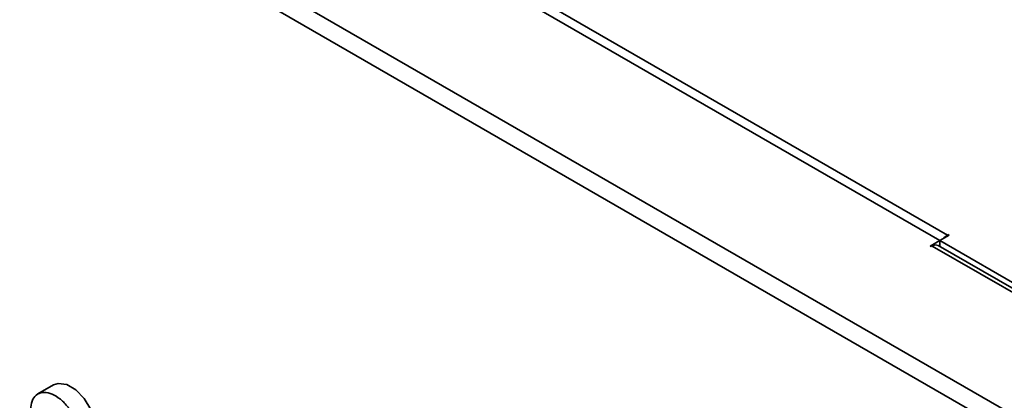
# Model space of a CAD drawing. Header units: millimetres. Extents: x 0 to 420, y 0 to 297.
# Tile 100 of 126: x 315.27 to 330, y 133.38 to 139.07. Entities that reach past the tile are written whole.
import ezdxf

# ---------------------------------------------------------------- set-up
doc = ezdxf.new("R2010")
doc.units = ezdxf.units.MM

msp = doc.modelspace()

# ---------------------------------------------------------------- linework, layer by layer
at = {"color": 7, "linetype": 'Continuous', "lineweight": 35}
for p, q in [((306.8171, 146.6156), (341.2108, 126.7605)), ((341.0835, 126.5401), (306.6898, 146.3952)), ((322.5573, 139.6516), (329.1475, 135.8472)), ((329.0344, 135.7655), (322.4159, 139.5863)), ((329.0344, 135.7655), (329.1758, 135.8472)), ((329.1475, 135.8472), (329.1617, 135.8553)), ((329.1758, 135.8472), (329.1617, 135.8553)), ((329.1617, 135.839), (329.1617, 135.8553)), ((329.0344, 135.7655), (328.893, 135.6839)), ((328.893, 135.6839), (328.9071, 135.6757)), ((328.9213, 135.6839), (328.9071, 135.6757)), ((336.2045, 131.4794), (328.9213, 135.6839)), ((336.2713, 131.5017), (329.0112, 135.6928)), ((329.0344, 135.6794), (329.0344, 135.7655)), ((336.3459, 131.5447), (329.0344, 135.7655)), ((329.0344, 135.6794), (329.0344, 135.7655)), ((315.7816, 133.608), (315.5453, 133.4716))]:
    msp.add_line(p, q, dxfattribs=at)
at = {"color": 8, "linetype": 'Continuous', "lineweight": 35}
msp.add_line((329.1475, 135.8308), (329.1475, 135.8472), dxfattribs=at)
at = {"color": 7, "linetype": 'Continuous', "lineweight": 35, "flags": 128}
msp.add_lwpolyline([(315.7816, 133.608), (315.8507, 133.6308), (315.9772, 133.6129), (316.1123, 133.5336), (316.2379, 133.4034), (316.3369, 133.2401), (316.3961, 133.0657), (316.4074, 132.9037), (316.3693, 132.776), (316.3016, 132.7073)], dxfattribs=at)
at = {"color": 7, "linetype": 'Continuous', "lineweight": 35}
for centre, radius, start, end in [((329.2683, 135.6473), 0.2335, 121.14276, 140.07235), ((328.974, 135.6103), 0.0905, 65.69276, 125.61754)]:
    msp.add_arc(centre, radius, start, end, dxfattribs=at)
msp.add_open_spline([(315.4747, 133.0261), (315.4965, 132.9727), (315.54, 132.8659), (315.6452, 132.7229), (315.7658, 132.6137), (315.8915, 132.5504), (316.0073, 132.5402), (316.1004, 132.5842), (316.1602, 132.6775), (316.18, 132.8096), (316.1576, 132.9655), (316.0954, 133.1277), (316.0005, 133.278), (315.8836, 133.3992), (315.7579, 133.4779), (315.6375, 133.5051), (315.5361, 133.4777), (315.4649, 133.3989), (315.4326, 133.2775), (315.4393, 133.1459), (315.4649, 133.0594), (315.4747, 133.0261)], degree=3, knots=[0, 0, 0, 0, 0.0536885, 0.1073778, 0.1610661, 0.2147549, 0.2684432, 0.3221319, 0.3758209, 0.4295096, 0.4831985, 0.536887, 0.5905757, 0.6442642, 0.697953, 0.7516424, 0.8053309, 0.8590195, 0.9127083, 0.9663971, 1, 1, 1, 1], dxfattribs=at)

doc.saveas('drawing.dxf')
